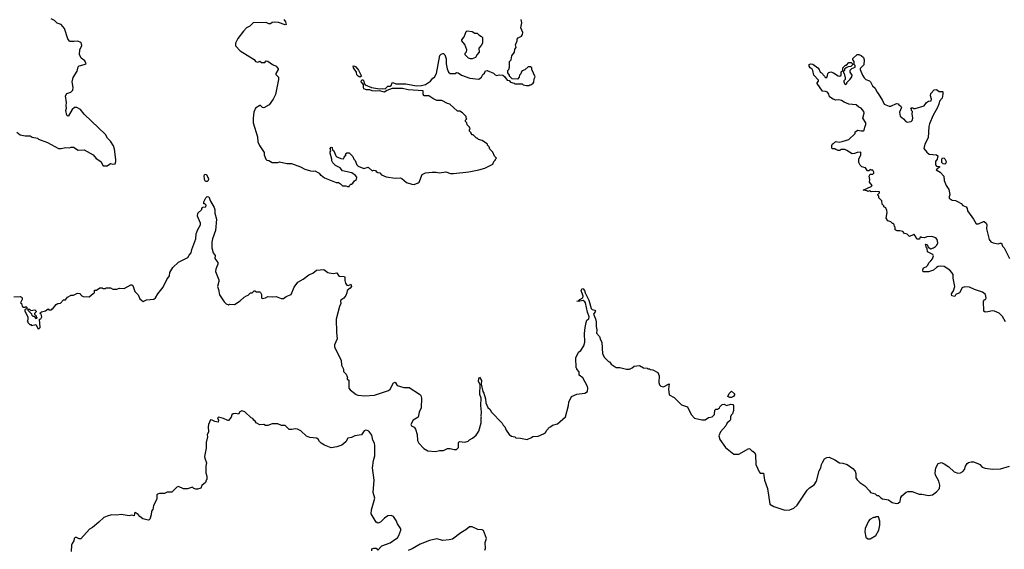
# Model space of a CAD drawing. Extents: x 2293139 to 2515392, y 824115 to 1006937.
# Tile 50 of 256: x 2364609 to 2376610, y 882274 to 888722. Entities that reach past the tile are written whole.
import ezdxf

# ---------------------------------------------------------------- set-up
doc = ezdxf.new("R2010")
doc.units = 0

msp = doc.modelspace()

# ---------------------------------------------------------------- linework, layer by layer
at = {"layer": '0CON10XD'}
for points in [[(2364575, 887352), (2364615, 887322), (2364675, 887310), (2364735, 887310), (2364763, 887293), (2364825, 887280), (2364838, 887268), (2364947, 887227), (2365083, 887153), (2365115, 887153), (2365167, 887167), (2365215, 887162), (2365235, 887170), (2365265, 887170), (2365323, 887133), (2365395, 887138), (2365505, 887078), (2365541, 887031), (2365598, 886995), (2365625, 886942), (2365676, 886944), (2365715, 886970), (2365745, 886963), (2365771, 886969), (2365780, 886995), (2365779, 887021), (2365764, 887145), (2365752, 887185), (2365715, 887242), (2365680, 887280), (2365654, 887325), (2365395, 887572), (2365350, 887630), (2365305, 887654), (2365277, 887653), (2365250, 887630), (2365205, 887551), (2365195, 887546), (2365185, 887560), (2365170, 887615), (2365178, 887645), (2365174, 887675), (2365181, 887715), (2365168, 887795), (2365185, 887822), (2365231, 887839), (2365256, 887864), (2365262, 887895), (2365250, 887965), (2365262, 888018), (2365309, 888095), (2365323, 888147), (2365335, 888159), (2365355, 888163), (2365420, 888185), (2365405, 888220), (2365358, 888255), (2365338, 888298), (2365342, 888355), (2365367, 888407), (2365360, 888445), (2365315, 888462), (2365275, 888458), (2365225, 888458), (2365215, 888462), (2365195, 888490), (2365157, 888615), (2365114, 888664), (2365065, 888681), (2365032, 888712), (2364991, 888731)], [(2367830, 888725), (2367850, 888695), (2367858, 888662), (2367845, 888660), (2367765, 888687), (2367715, 888692), (2367685, 888690), (2367665, 888672), (2367645, 888672), (2367615, 888688), (2367455, 888684), (2367415, 888642), (2367375, 888623), (2367335, 888583), (2367267, 888495), (2367238, 888435), (2367238, 888405), (2367298, 888345), (2367465, 888238), (2367485, 888212), (2367513, 888207), (2367535, 888218), (2367555, 888200), (2367595, 888200), (2367615, 888220), (2367635, 888218), (2367690, 888175), (2367736, 888156), (2367758, 888125), (2367758, 888115), (2367730, 888065), (2367730, 888055), (2367762, 888022), (2367762, 887995), (2367727, 887813), (2367700, 887755), (2367650, 887685), (2367585, 887650), (2367568, 887655), (2367546, 887676), (2367535, 887677), (2367484, 887646), (2367464, 887595), (2367456, 887525), (2367456, 887465), (2367506, 887295), (2367513, 887235), (2367532, 887192), (2367588, 887105), (2367588, 887078), (2367610, 887025), (2367623, 887013), (2367645, 887008), (2367685, 886982), (2367755, 886982), (2367775, 886990), (2367865, 886972), (2367922, 886972), (2368032, 886932), (2368084, 886904), (2368155, 886880), (2368193, 886877), (2368205, 886882), (2368260, 886855), (2368275, 886830), (2368285, 886830), (2368325, 886798), (2368447, 886747)], [(2368447, 886747), (2368465, 886738), (2368495, 886738), (2368520, 886725), (2368545, 886700), (2368585, 886700), (2368605, 886690), (2368625, 886690), (2368630, 886705), (2368645, 886720), (2368655, 886720), (2368669, 886731), (2368690, 886760), (2368713, 886777), (2368720, 886805), (2368702, 886825), (2368657, 886857), (2368543, 886883), (2368515, 886920), (2368460, 886945), (2368425, 886980), (2368412, 887005), (2368412, 887025), (2368392, 887095), (2368392, 887115), (2368400, 887125), (2368392, 887155), (2368405, 887170), (2368416, 887166), (2368420, 887135), (2368438, 887125), (2368462, 887065), (2368474, 887054), (2368525, 887032), (2368555, 887030), (2368562, 887048), (2368590, 887075), (2368582, 887088), (2368595, 887100), (2368625, 887100), (2368670, 887055), (2368680, 887025), (2368697, 887007), (2368720, 886955), (2368735, 886940), (2368805, 886911), (2368856, 886926), (2368905, 886880), (2368925, 886888), (2368945, 886887), (2368954, 886874), (2368975, 886860), (2368997, 886857), (2369020, 886835), (2369075, 886810), (2369186, 886794), (2369245, 886797), (2369265, 886790), (2369325, 886741), (2369388, 886718), (2369415, 886714), (2369466, 886734), (2369476, 886745), (2369513, 886837), (2369556, 886856), (2369635, 886864), (2369684, 886864), (2369725, 886857), (2369805, 886868), (2369861, 886851), (2369895, 886849), (2370085, 886871), (2370206, 886894), (2370280, 886915), (2370375, 886962), (2370390, 886995), (2370410, 887015), (2370410, 887025), (2370420, 887035), (2370395, 887060), (2370375, 887110), (2370340, 887145), (2370330, 887175), (2370310, 887195), (2370310, 887205), (2370300, 887215), (2370245, 887250), (2370203, 887263), (2370185, 887280), (2370175, 887280), (2370135, 887320), (2370122, 887322), (2370110, 887335), (2370110, 887345), (2370090, 887365), (2370090, 887385), (2370098, 887395), (2370090, 887415), (2370065, 887440), (2370057, 887467), (2370043, 887483), (2370042, 887498), (2370060, 887515), (2370050, 887525), (2370050, 887545), (2370005, 887590), (2369975, 887608), (2369945, 887610), (2369850, 887695), (2369825, 887700), (2369755, 887740), (2369695, 887740), (2369643, 887763), (2369597, 887797), (2369540, 887795), (2369528, 887815), (2369525, 887857), (2369345, 887870), (2369274, 887886), (2369210, 887885), (2369150, 887885), (2369085, 887862), (2369055, 887839), (2368995, 887856), (2368945, 887852), (2368906, 887856), (2368878, 887868), (2368837, 887867), (2368805, 887882), (2368798, 887895), (2368800, 887935), (2368771, 887965), (2368775, 887982), (2368785, 887990), (2368795, 887989), (2368804, 887975), (2368808, 887945), (2368820, 887930), (2368895, 887896), (2368995, 887879), (2369035, 887884), (2369065, 887879), (2369095, 887913), (2369125, 887914), (2369135, 887920), (2369148, 887952), (2369155, 887958), (2369195, 887940), (2369315, 887942), (2369445, 887917), (2369505, 887919), (2369556, 887934), (2369616, 887974), (2369645, 888010), (2369666, 888024), (2369690, 888065), (2369728, 888285), (2369745, 888302), (2369765, 888310), (2369775, 888310), (2369790, 888295), (2369808, 888245), (2369808, 888185), (2369819, 888125), (2369834, 888084), (2369855, 888068), (2369915, 888068), (2369935, 888078), (2369955, 888077), (2369995, 888047), (2370095, 888009), (2370205, 887998), (2370236, 888024), (2370254, 888056), (2370275, 888070), (2370285, 888100), (2370305, 888102), (2370385, 888070), (2370405, 888050), (2370423, 888043), (2370455, 888050), (2370497, 888047), (2370519, 888029), (2370550, 887985), (2370575, 887980), (2370592, 887962), (2370635, 887950), (2370645, 887940), (2370735, 887940), (2370745, 887930), (2370785, 887920), (2370815, 887920), (2370825, 887930), (2370845, 887930), (2370855, 887940), (2370865, 887940), (2370877, 887963), (2370878, 888002), (2370890, 888025), (2370850, 888115), (2370850, 888135), (2370835, 888150), (2370805, 888150), (2370765, 888110), (2370732, 888098), (2370720, 888085), (2370718, 888062), (2370700, 888045), (2370698, 888022), (2370675, 888000), (2370612, 888002), (2370580, 888035), (2370580, 888045), (2370560, 888075), (2370560, 888105), (2370570, 888115), (2370580, 888145), (2370580, 888215), (2370600, 888235), (2370608, 888282), (2370640, 888325), (2370642, 888365), (2370660, 888385), (2370652, 888415), (2370672, 888465), (2370672, 888485), (2370685, 888500), (2370725, 888522), (2370739, 888541), (2370740, 888565), (2370718, 888625), (2370728, 888685), (2370720, 888725)], [(2370104, 888244), (2370080, 888255), (2370040, 888295), (2370040, 888315), (2370055, 888330), (2370060, 888355), (2370035, 888420), (2370000, 888465), (2370000, 888475), (2370026, 888514), (2370052, 888578), (2370065, 888588), (2370125, 888577), (2370155, 888558), (2370185, 888560), (2370207, 888537), (2370239, 888519), (2370248, 888505), (2370248, 888435), (2370234, 888406), (2370204, 888375), (2370208, 888325), (2370185, 888300), (2370165, 888263), (2370125, 888244), (2370104, 888244)], [(2376624, 885045), (2376589, 885109), (2376545, 885147), (2376490, 885175), (2376465, 885178), (2376410, 885165), (2376375, 885162), (2376362, 885175), (2376358, 885295), (2376367, 885313), (2376385, 885320), (2376390, 885335), (2376380, 885375), (2376345, 885403), (2376245, 885436), (2376185, 885466), (2376125, 885470), (2376095, 885456), (2376062, 885398), (2376018, 885375), (2376005, 885352), (2375971, 885361), (2375968, 885385), (2375990, 885420), (2376006, 885475), (2375986, 885575), (2375985, 885620), (2375972, 885645), (2375945, 885672), (2375875, 885718), (2375835, 885722), (2375805, 885716), (2375784, 885706), (2375745, 885671), (2375685, 885654), (2375622, 885652), (2375618, 885675), (2375625, 885700), (2375658, 885712), (2375675, 885728), (2375692, 885765), (2375716, 885784), (2375735, 885812), (2375746, 885845), (2375738, 885865), (2375674, 885894), (2375670, 885935), (2375660, 885945), (2375650, 885985), (2375655, 885990), (2375670, 885985), (2375682, 885952), (2375713, 885933), (2375745, 885943), (2375772, 885962), (2375786, 885975), (2375798, 886005), (2375792, 886045), (2375775, 886067), (2375725, 886082), (2375665, 886080), (2375635, 886068), (2375605, 886070), (2375595, 886078), (2375582, 886068), (2375575, 886050), (2375545, 886050), (2375528, 886088), (2375505, 886110), (2375498, 886102), (2375455, 886082), (2375425, 886110), (2375395, 886120), (2375372, 886142), (2375335, 886152), (2375303, 886153), (2375280, 886165), (2375280, 886195), (2375270, 886205), (2375268, 886228), (2375255, 886240), (2375245, 886240), (2375225, 886260), (2375192, 886272), (2375170, 886305), (2375180, 886375), (2375177, 886397), (2375165, 886430), (2375140, 886445), (2375140, 886455), (2375120, 886475), (2375118, 886518), (2375080, 886555), (2375080, 886575), (2375070, 886585), (2375070, 886595), (2375090, 886615), (2375090, 886625), (2375045, 886632), (2374985, 886628), (2374965, 886640), (2374945, 886632), (2374935, 886640), (2374890, 886645), (2374985, 886690), (2375000, 886705), (2374968, 886745), (2374972, 886775), (2374962, 886815), (2374975, 886840), (2375008, 886842), (2375018, 886852), (2375020, 886865), (2375008, 886888), (2374985, 886890), (2374975, 886900), (2374957, 886883), (2374943, 886883), (2374919, 886919), (2374875, 886932), (2374852, 886952), (2374838, 886985), (2374838, 887025), (2374862, 887078), (2374860, 887105), (2374855, 887110), (2374815, 887107), (2374785, 887092), (2374755, 887088), (2374691, 887131), (2374665, 887140), (2374618, 887142), (2374605, 887130), (2374585, 887130), (2374555, 887140), (2374545, 887150), (2374515, 887150), (2374508, 887158), (2374508, 887192), (2374515, 887210), (2374527, 887213), (2374545, 887232), (2374561, 887239), (2374595, 887232), (2374635, 887238), (2374715, 887262), (2374790, 887335), (2374790, 887355), (2374823, 887377), (2374865, 887368), (2374892, 887368), (2374900, 887375), (2374908, 887415), (2374922, 887445), (2374922, 887465), (2374886, 887525), (2374900, 887585), (2374898, 887605), (2374865, 887646), (2374835, 887657), (2374804, 887684), (2374715, 887692), (2374657, 887717), (2374625, 887740), (2374594, 887746), (2374555, 887743), (2374525, 887753), (2374481, 887781), (2374470, 887815), (2374455, 887838), (2374429, 887849), (2374392, 887852), (2374330, 887945), (2374330, 887955), (2374347, 887973), (2374347, 887987), (2374290, 888045), (2374278, 888105), (2374269, 888119), (2374245, 888138), (2374233, 888155), (2374230, 888175), (2374247, 888183), (2374275, 888179), (2374335, 888137), (2374354, 888115), (2374364, 888084), (2374380, 888075), (2374420, 888035), (2374425, 888020), (2374445, 888020), (2374456, 888044), (2374458, 888065), (2374472, 888078), (2374495, 888086), (2374526, 888076), (2374585, 888038), (2374607, 888033), (2374620, 888045), (2374623, 888087), (2374640, 888105), (2374640, 888135), (2374675, 888168), (2374685, 888170), (2374715, 888200), (2374745, 888200), (2374760, 888185), (2374758, 888172), (2374738, 888152), (2374705, 888150), (2374682, 888138), (2374662, 888118), (2374660, 888105), (2374650, 888095), (2374650, 888075), (2374657, 888067), (2374670, 888015), (2374670, 887995), (2374653, 887977), (2374652, 887965), (2374660, 887945), (2374678, 887932), (2374690, 887945), (2374692, 887958), (2374733, 887997), (2374752, 888028), (2374756, 888045), (2374731, 888085), (2374733, 888107), (2374752, 888128), (2374790, 888145), (2374790, 888165), (2374780, 888175), (2374780, 888215), (2374762, 888232), (2374762, 888248), (2374815, 888300), (2374835, 888300), (2374867, 888287), (2374895, 888260), (2374902, 888235), (2374897, 888173), (2374852, 888128), (2374852, 888115), (2374881, 888045), (2374900, 888015), (2374922, 887995), (2374965, 887978), (2374978, 887965), (2375005, 887918), (2375037, 887887), (2375054, 887844), (2375074, 887824), (2375125, 887740), (2375145, 887692), (2375205, 887670), (2375225, 887670), (2375295, 887702), (2375316, 887696), (2375324, 887684), (2375350, 887670), (2375358, 887655), (2375332, 887595), (2375339, 887549), (2375383, 887513), (2375411, 887481), (2375427, 887473), (2375475, 887482), (2375488, 887495), (2375496, 887524), (2375488, 887575), (2375490, 887605), (2375480, 887615), (2375480, 887635), (2375472, 887648), (2375495, 887650), (2375505, 887640), (2375525, 887640), (2375632, 887675), (2375662, 887715), (2375685, 887732), (2375720, 887735), (2375722, 887755), (2375710, 887795), (2375714, 887825), (2375755, 887867), (2375782, 887872), (2375815, 887848), (2375855, 887848), (2375862, 887842), (2375862, 887815), (2375852, 887768), (2375818, 887732), (2375812, 887695), (2375793, 887645), (2375742, 887558), (2375696, 887454), (2375688, 887422), (2375683, 887285), (2375640, 887205), (2375630, 887155), (2375665, 887108), (2375694, 887084), (2375785, 887077), (2375798, 887065), (2375790, 887025), (2375772, 886995), (2375770, 886955), (2375785, 886940), (2375820, 886935), (2375820, 886925), (2375780, 886895), (2375826, 886866), (2375872, 886815), (2375878, 886765), (2375900, 886705), (2375934, 886655), (2375946, 886595), (2375937, 886565), (2375939, 886549), (2375975, 886526), (2376015, 886521), (2376040, 886510), (2376082, 886485), (2376105, 886458), (2376145, 886443), (2376156, 886425), (2376163, 886393), (2376234, 886295), (2376265, 886237), (2376295, 886236), (2376355, 886263), (2376365, 886263), (2376388, 886245), (2376397, 886225), (2376394, 886175), (2376424, 886044), (2376445, 886019), (2376474, 886004), (2376535, 885992), (2376558, 886002), (2376575, 886000), (2376588, 885965), (2376607, 885945), (2376674, 885814)], [(2368755, 888024), (2368733, 888033), (2368719, 888049), (2368714, 888085), (2368676, 888135), (2368675, 888160), (2368695, 888158), (2368705, 888150), (2368737, 888107), (2368776, 888035), (2368755, 888024)], [(2375885, 886963), (2375865, 886968), (2375850, 886985), (2375847, 887025), (2375858, 887042), (2375875, 887038), (2375885, 887028), (2375902, 886995), (2375898, 886975), (2375885, 886963)], [(2366875, 886752), (2366861, 886775), (2366858, 886825), (2366865, 886840), (2366886, 886836), (2366909, 886785), (2366907, 886765), (2366895, 886753), (2366875, 886752)], [(2364538, 885348), (2364615, 885352), (2364630, 885345), (2364638, 885335), (2364638, 885315), (2364620, 885275), (2364630, 885265), (2364640, 885235), (2364655, 885220), (2364675, 885220), (2364685, 885230), (2364700, 885215), (2364698, 885202), (2364682, 885198), (2364672, 885188), (2364670, 885175), (2364710, 885105), (2364710, 885065), (2364700, 885055), (2364708, 885048), (2364710, 885035), (2364732, 885012), (2364745, 885010), (2364755, 885000), (2364805, 885010), (2364835, 884960), (2364848, 884962), (2364860, 884975), (2364850, 885075), (2364865, 885080), (2364880, 885105), (2364870, 885135), (2364860, 885145), (2364862, 885158), (2364873, 885167), (2364922, 885178), (2364955, 885200), (2364965, 885190), (2364995, 885190), (2365005, 885200), (2365015, 885200), (2365020, 885215), (2365054, 885256), (2365073, 885267), (2365105, 885270), (2365145, 885310), (2365168, 885312), (2365190, 885345), (2365235, 885368), (2365265, 885368), (2365315, 885392), (2365345, 885390), (2365350, 885375), (2365365, 885360), (2365383, 885353), (2365455, 885348), (2365505, 885390), (2365520, 885395), (2365522, 885428), (2365545, 885430), (2365585, 885457), (2365615, 885458), (2365625, 885450), (2365655, 885450), (2365665, 885458), (2365715, 885457), (2365745, 885442), (2365795, 885440), (2365825, 885452), (2365882, 885448), (2365965, 885492), (2365975, 885492), (2365987, 885485), (2366014, 885414), (2366054, 885374), (2366072, 885325), (2366115, 885290), (2366155, 885312), (2366245, 885320), (2366265, 885337), (2366294, 885385), (2366358, 885465), (2366403, 885557), (2366434, 885605), (2366439, 885645), (2366475, 885706), (2366545, 885770), (2366658, 885825), (2366674, 885856), (2366698, 885882), (2366706, 885925), (2366758, 886055), (2366761, 886115), (2366782, 886168), (2366812, 886225), (2366812, 886245), (2366775, 886330), (2366780, 886365), (2366828, 886412), (2366830, 886425), (2366842, 886438), (2366878, 886442), (2366880, 886465), (2366865, 886480), (2366852, 886482), (2366852, 886505), (2366876, 886555), (2366895, 886568), (2366915, 886564), (2366935, 886512), (2366981, 886435), (2366989, 886405), (2366987, 886365), (2367008, 886295), (2366996, 886155), (2366960, 886055), (2366951, 886015), (2366950, 885945), (2366969, 885885), (2366992, 885852), (2366988, 885815), (2367023, 885765), (2367023, 885745), (2366999, 885685), (2366997, 885657), (2367036, 885556), (2367036, 885534), (2367019, 885475), (2367034, 885435), (2367045, 885370), (2367103, 885285), (2367125, 885263), (2367155, 885250), (2367165, 885258), (2367227, 885253), (2367295, 885297), (2367345, 885342), (2367375, 885358), (2367395, 885368), (2367423, 885397), (2367442, 885398), (2367465, 885420), (2367475, 885420), (2367495, 885408), (2367535, 885410), (2367545, 885402), (2367556, 885376), (2367558, 885335), (2367565, 885328), (2367605, 885334), (2367635, 885351), (2367685, 885347), (2367735, 885351), (2367796, 885326), (2367825, 885329), (2367855, 885350), (2367918, 885375), (2367954, 885466), (2368000, 885525), (2368065, 885562), (2368135, 885615), (2368183, 885635), (2368228, 885672), (2368315, 885680), (2368365, 885643), (2368382, 885638), (2368435, 885632), (2368475, 885640), (2368495, 885608), (2368505, 885601), (2368567, 885595), (2368574, 885584), (2368572, 885545), (2368579, 885515), (2368595, 885488), (2368615, 885487), (2368645, 885500), (2368652, 885475), (2368635, 885452), (2368600, 885425), (2368598, 885395), (2368586, 885364), (2368559, 885331), (2368524, 885306), (2368518, 885295), (2368522, 885265), (2368505, 885230), (2368468, 885075), (2368469, 884915), (2368479, 884835), (2368448, 884765), (2368446, 884735), (2368529, 884575), (2368532, 884515), (2368554, 884465), (2368555, 884440), (2368590, 884405), (2368600, 884375), (2368610, 884365), (2368602, 884358), (2368600, 884345), (2368620, 884335), (2368622, 884235), (2368636, 884215), (2368710, 884160), (2368731, 884151), (2368815, 884141), (2368935, 884152), (2369105, 884209), (2369126, 884225), (2369165, 884300), (2369185, 884308), (2369208, 884268), (2369292, 884242), (2369355, 884244), (2369484, 884164), (2369498, 884145), (2369508, 884115), (2369504, 883995), (2369480, 883945), (2369467, 883883), (2369404, 883846), (2369378, 883795), (2369384, 883775), (2369419, 883759), (2369432, 883735), (2369453, 883673), (2369457, 883597), (2369472, 883565), (2369535, 883502), (2369585, 883471), (2369676, 883464), (2369725, 883477), (2369775, 883478), (2369825, 883502), (2369855, 883502), (2369905, 883488), (2369932, 883488), (2369957, 883513), (2369958, 883572), (2369970, 883585), (2370035, 883578), (2370075, 883590), (2370093, 883607), (2370130, 883625), (2370172, 883665), (2370205, 883710), (2370232, 883815), (2370232, 883875), (2370238, 883885), (2370232, 883895), (2370237, 883945), (2370228, 884025), (2370232, 884115), (2370218, 884158), (2370222, 884282), (2370203, 884315), (2370206, 884354), (2370215, 884368), (2370238, 884328), (2370232, 884285), (2370254, 884195), (2370265, 884176), (2370287, 884105), (2370292, 884055), (2370315, 884002), (2370342, 883975), (2370357, 883947), (2370489, 883809), (2370502, 883785), (2370522, 883765), (2370538, 883725), (2370575, 883670), (2370603, 883653), (2370642, 883642), (2370655, 883630), (2370715, 883628), (2370795, 883612), (2370847, 883633), (2370865, 883648), (2370927, 883653), (2370995, 883680), (2371016, 883694), (2371032, 883725), (2371065, 883760), (2371080, 883765), (2371103, 883787), (2371165, 883800), (2371260, 883885), (2371300, 884025), (2371302, 884065), (2371334, 884136), (2371398, 884162), (2371497, 884173), (2371530, 884195), (2371532, 884235), (2371528, 884255), (2371473, 884363), (2371430, 884395), (2371430, 884435), (2371400, 884465), (2371400, 884475), (2371390, 884485), (2371388, 884605), (2371420, 884675), (2371448, 884695), (2371485, 884750), (2371497, 884795), (2371495, 884900), (2371500, 884975), (2371512, 885035), (2371522, 885065), (2371545, 885080), (2371549, 885105), (2371529, 885159), (2371506, 885275), (2371498, 885288), (2371475, 885304), (2371415, 885290), (2371400, 885295), (2371425, 885300), (2371438, 885315), (2371473, 885335), (2371476, 885355), (2371454, 885425), (2371465, 885450), (2371475, 885447), (2371494, 885425), (2371500, 885395), (2371546, 885306), (2371576, 885205), (2371585, 885193), (2371618, 885185), (2371629, 885175), (2371603, 885135), (2371629, 885079), (2371637, 885045), (2371634, 884985), (2371644, 884945), (2371640, 884905), (2371676, 884865), (2371687, 884825), (2371706, 884795), (2371714, 884655), (2371735, 884610), (2371785, 884560), (2371796, 884556), (2371817, 884527), (2371878, 884488), (2371925, 884488), (2372005, 884468), (2372042, 884468), (2372075, 884482), (2372098, 884502), (2372165, 884510), (2372213, 884483), (2372255, 884480), (2372265, 884470), (2372285, 884470), (2372293, 884463), (2372325, 884458), (2372385, 884428), (2372403, 884385), (2372398, 884305), (2372408, 884275), (2372425, 884260), (2372455, 884253), (2372525, 884290), (2372516, 884225), (2372526, 884156), (2372585, 884120), (2372674, 884034), (2372749, 884009), (2372794, 883915), (2372835, 883870), (2372925, 883848), (2372965, 883852), (2373005, 883878), (2373050, 883885), (2373077, 883913), (2373082, 883968), (2373095, 883980), (2373115, 883980), (2373125, 883990), (2373138, 883992), (2373142, 884008), (2373172, 884038), (2373195, 884040), (2373225, 884026), (2373275, 884042), (2373300, 884035), (2373308, 884025), (2373310, 883965), (2373297, 883923), (2373280, 883905), (2373273, 883887), (2373272, 883855), (2373263, 883837), (2373230, 883815), (2373214, 883776), (2373149, 883705), (2373130, 883655), (2373142, 883612), (2373212, 883515), (2373315, 883430), (2373375, 883432), (2373495, 883500), (2373508, 883498), (2373535, 883470), (2373545, 883470), (2373568, 883448), (2373578, 883425), (2373582, 883305), (2373620, 883215), (2373635, 883200), (2373675, 883200), (2373686, 883115), (2373723, 883015), (2373750, 882825), (2373800, 882795), (2373935, 882749), (2373997, 882753), (2374044, 882776), (2374085, 882810), (2374206, 882994), (2374237, 883023), (2374291, 883059), (2374320, 883105), (2374355, 883230), (2374374, 883266), (2374382, 883305), (2374395, 883332)], [(2364815, 885080), (2364788, 885108), (2364775, 885110), (2364762, 885122), (2364758, 885138), (2364712, 885182), (2364712, 885198), (2364728, 885198), (2364745, 885180), (2364795, 885190), (2364810, 885175), (2364810, 885165), (2364790, 885145), (2364790, 885135), (2364810, 885115), (2364810, 885105), (2364820, 885095), (2364815, 885080)], [(2373265, 884120), (2373240, 884135), (2373255, 884172), (2373285, 884198), (2373320, 884165), (2373322, 884155), (2373310, 884135), (2373285, 884122), (2373265, 884120)], [(2368900, 882255), (2368902, 882278), (2368925, 882288), (2368955, 882288), (2368975, 882262), (2369023, 882317), (2369125, 882354), (2369195, 882400), (2369214, 882415), (2369230, 882440), (2369254, 882505), (2369254, 882524), (2369212, 882582), (2369198, 882625), (2369166, 882675), (2369135, 882686), (2369098, 882682), (2369055, 882651), (2369008, 882605), (2368975, 882593), (2368954, 882604), (2368892, 882705), (2368897, 882753), (2368936, 882895), (2368919, 882965), (2368931, 883115), (2368909, 883265), (2368922, 883355), (2368937, 883413), (2368938, 883535), (2368934, 883565), (2368914, 883604), (2368901, 883662), (2368865, 883712), (2368845, 883722), (2368826, 883724), (2368809, 883715), (2368775, 883666), (2368692, 883655), (2368655, 883636), (2368607, 883625), (2368586, 883584), (2368537, 883543), (2368475, 883521), (2368405, 883509), (2368325, 883540), (2368284, 883564), (2368264, 883585), (2368247, 883615), (2368228, 883625), (2368145, 883634), (2368105, 883651), (2368035, 883717), (2367995, 883737), (2367965, 883740), (2367925, 883731), (2367895, 883734), (2367845, 883782), (2367801, 883781), (2367755, 883802), (2367685, 883800), (2367635, 883781), (2367605, 883783), (2367585, 883792), (2367535, 883790), (2367490, 883815), (2367480, 883835), (2367464, 883844), (2367450, 883865), (2367430, 883875), (2367355, 883948), (2367315, 883958), (2367292, 883948), (2367275, 883920), (2367245, 883928), (2367210, 883925), (2367195, 883910), (2367187, 883883), (2367155, 883840), (2367145, 883840), (2367095, 883868), (2367035, 883882), (2367022, 883875), (2367032, 883845), (2367027, 883823), (2366988, 883828), (2366957, 883847), (2366935, 883850), (2366912, 883795), (2366908, 883765), (2366911, 883705), (2366896, 883666), (2366898, 883642), (2366882, 883575), (2366882, 883505), (2366862, 883405), (2366864, 883384), (2366888, 883325), (2366878, 883285), (2366878, 883205), (2366892, 883165), (2366890, 883125), (2366880, 883115), (2366872, 883085), (2366831, 883049), (2366815, 883020), (2366776, 883004), (2366756, 883004), (2366730, 883015), (2366715, 883030), (2366655, 883010), (2366605, 883009), (2366545, 883040), (2366525, 883032), (2366465, 882970), (2366405, 882968), (2366375, 882952), (2366315, 882952), (2366290, 882945), (2366280, 882935), (2366282, 882895), (2366278, 882875), (2366240, 882805), (2366231, 882759), (2366214, 882736), (2366213, 882695), (2366195, 882640), (2366187, 882633), (2366175, 882630), (2366110, 882645), (2366072, 882672), (2366055, 882696), (2366015, 882723), (2366007, 882715), (2366005, 882682), (2365975, 882688), (2365945, 882682), (2365845, 882698), (2365795, 882691), (2365728, 882692), (2365675, 882679), (2365635, 882661), (2365574, 882606), (2365495, 882538), (2365461, 882519), (2365355, 882400), (2365335, 882401), (2365302, 882418), (2365285, 882416), (2365272, 882405), (2365269, 882375), (2365247, 882345), (2365241, 882325), (2365237, 882247)], [(2374395, 883332), (2374418, 883375), (2374445, 883390), (2374475, 883394), (2374545, 883364), (2374600, 883325), (2374643, 883323), (2374696, 883306), (2374765, 883258), (2374790, 883225), (2374802, 883195), (2374801, 883145), (2374818, 883118), (2374847, 883087), (2374908, 883045), (2374966, 882986), (2374980, 882965), (2375037, 882947), (2375055, 882930), (2375075, 882930), (2375105, 882900), (2375125, 882890), (2375197, 882877), (2375243, 882843), (2375295, 882830), (2375316, 882834), (2375342, 882855), (2375348, 882905), (2375362, 882925), (2375412, 882968), (2375434, 882976), (2375486, 882976), (2375574, 882944), (2375605, 882943), (2375685, 882927), (2375735, 882937), (2375785, 882973), (2375819, 883015), (2375824, 883054), (2375813, 883105), (2375771, 883175), (2375768, 883205), (2375774, 883265), (2375805, 883320), (2375845, 883331), (2375875, 883316), (2375935, 883278), (2376000, 883215), (2376045, 883200), (2376075, 883204), (2376105, 883221), (2376126, 883245), (2376137, 883285), (2376155, 883318), (2376175, 883332), (2376205, 883338), (2376235, 883338), (2376285, 883318), (2376310, 883305), (2376340, 883275), (2376375, 883262), (2376465, 883248), (2376565, 883252), (2376675, 883284)], [(2374975, 882402), (2375045, 882443), (2375079, 882505), (2375093, 882567), (2375092, 882615), (2375075, 882670), (2375045, 882670), (2375035, 882660), (2375015, 882660), (2374970, 882635), (2374953, 882617), (2374913, 882527), (2374910, 882485), (2374923, 882423), (2374945, 882402), (2374975, 882402)], [(2370277, 882265), (2370286, 882284), (2370281, 882355), (2370300, 882405), (2370264, 882504), (2370245, 882512), (2370195, 882516), (2370125, 882548), (2370092, 882548), (2370045, 882509), (2369987, 882475), (2369885, 882399), (2369845, 882388), (2369765, 882382), (2369695, 882401), (2369605, 882381), (2369492, 882338), (2369391, 882279), (2369342, 882258)]]:
    msp.add_lwpolyline(points, dxfattribs=at)

doc.saveas('drawing.dxf')
